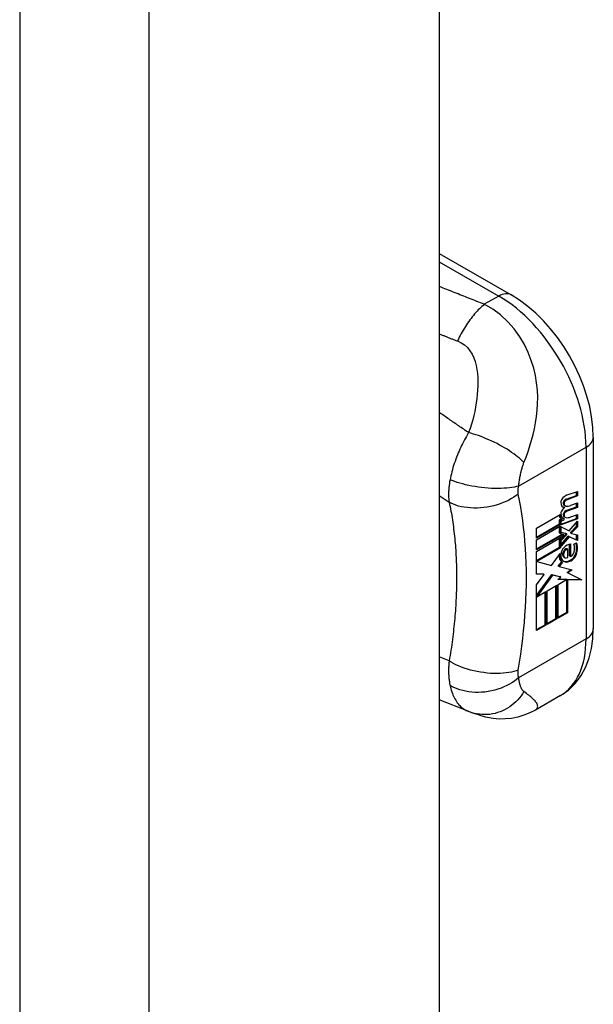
# Model space of a CAD drawing. Header units: inches. Extents: x 2 to 128, y 2 to 83.
# Tile 8 of 17: x 119.256 to 120.171, y 33.664 to 35.234. Entities that reach past the tile are written whole.
import ezdxf

# ---------------------------------------------------------------- set-up
doc = ezdxf.new("R2010")
doc.units = ezdxf.units.IN
doc.header["$LTSCALE"] = 7.686019
doc.header["$MEASUREMENT"] = 0
doc.layers.add('Visible Edges(ANSI)', color=7, linetype='Continuous', lineweight=25)
doc.layers.add('Visible Tangent Edges(ANSI)', color=7, linetype='Continuous', lineweight=25)

msp = doc.modelspace()

# ---------------------------------------------------------------- linework, layer by layer
at = {"layer": 'Visible Edges(ANSI)'}
for p, q in [((119.9254, 54.8128), (119.9254, 30.6861)), ((119.9254, 34.8615), (120.04, 34.7955)), ((120.171, 34.5685), (120.171, 34.2628)), ((120.128, 34.4696), (120.1443, 34.4756)), ((120.1457, 34.4748), (120.1294, 34.4688)), ((120.1295, 34.4764), (120.1457, 34.482)), ((120.1443, 34.4756), (120.1443, 34.4815)), ((120.1457, 34.4748), (120.1443, 34.4756)), ((120.1457, 34.482), (120.1457, 34.4748)), ((120.1258, 34.4562), (120.1243, 34.457)), ((120.1261, 34.4589), (120.1247, 34.4598)), ((120.128, 34.4513), (120.1443, 34.4573)), ((120.1351, 34.4598), (120.1457, 34.4637)), ((120.1443, 34.4573), (120.1443, 34.4632)), ((120.1457, 34.4565), (120.1443, 34.4573)), ((120.1457, 34.4637), (120.1457, 34.4565)), ((120.0805, 34.4234), (120.118, 34.445)), ((120.1261, 34.4406), (120.1247, 34.4415)), ((120.1457, 34.4565), (120.1294, 34.4505)), ((120.1351, 34.4413), (120.1457, 34.4452)), ((120.1443, 34.4389), (120.1443, 34.4447)), ((120.1457, 34.4452), (120.1457, 34.438)), ((120.0805, 34.4088), (120.1172, 34.43)), ((120.1186, 34.4292), (120.0805, 34.4072)), ((120.0805, 34.4049), (120.1186, 34.4269)), ((120.1172, 34.4367), (120.1201, 34.438)), ((120.1172, 34.43), (120.1172, 34.4367)), ((120.1186, 34.4359), (120.1172, 34.4367)), ((120.1186, 34.4292), (120.1172, 34.43)), ((120.1172, 34.4156), (120.1172, 34.4261)), ((120.1215, 34.4372), (120.1186, 34.4359)), ((120.1186, 34.4359), (120.1186, 34.4292)), ((120.1186, 34.4269), (120.1186, 34.4148)), ((120.1213, 34.4373), (120.1199, 34.4382)), ((120.12, 34.4298), (120.1443, 34.4389)), ((120.1457, 34.438), (120.12, 34.4285)), ((120.12, 34.4347), (120.1245, 34.4368)), ((120.12, 34.4285), (120.12, 34.4347)), ((120.1245, 34.4384), (120.1231, 34.4392)), ((120.1245, 34.4368), (120.1245, 34.4384)), ((120.1325, 34.4193), (120.1457, 34.4343)), ((120.1351, 34.4169), (120.1443, 34.4263)), ((120.1457, 34.4255), (120.1365, 34.4161)), ((120.1457, 34.438), (120.1443, 34.4389)), ((120.1443, 34.4263), (120.1443, 34.4327)), ((120.1457, 34.4255), (120.1443, 34.4263)), ((120.1457, 34.4343), (120.1457, 34.4255)), ((120.0805, 34.4072), (120.0805, 34.4234)), ((120.0805, 34.3904), (120.1216, 34.414)), ((120.1235, 34.4135), (120.0805, 34.3887)), ((120.0805, 34.3864), (120.127, 34.4132)), ((120.1186, 34.4148), (120.1172, 34.4156)), ((120.1172, 34.4051), (120.1222, 34.4105)), ((120.1186, 34.4148), (120.1235, 34.4135)), ((120.127, 34.4132), (120.1186, 34.4043)), ((120.12, 34.4254), (120.1325, 34.4193)), ((120.12, 34.4164), (120.12, 34.4254)), ((120.12, 34.4169), (120.1272, 34.415)), ((120.1286, 34.4142), (120.12, 34.4164)), ((120.12, 34.4038), (120.1286, 34.413)), ((120.12, 34.3974), (120.1311, 34.4105)), ((120.1326, 34.4097), (120.12, 34.3949)), ((120.1286, 34.4142), (120.1272, 34.415)), ((120.1286, 34.413), (120.1286, 34.4142)), ((120.1326, 34.4097), (120.1311, 34.4105)), ((120.1311, 34.4105), (120.1443, 34.4047)), ((120.1457, 34.4039), (120.1326, 34.4097)), ((120.1351, 34.4156), (120.1351, 34.4169)), ((120.1365, 34.4161), (120.1351, 34.4169)), ((120.1365, 34.4148), (120.1351, 34.4156)), ((120.1365, 34.4161), (120.1365, 34.4148)), ((120.1365, 34.4148), (120.1457, 34.4127)), ((120.1443, 34.4047), (120.1443, 34.413)), ((120.1457, 34.4127), (120.1457, 34.4039)), ((120.0805, 34.3887), (120.0805, 34.4049)), ((120.1172, 34.3929), (120.1172, 34.4051)), ((120.1186, 34.4043), (120.1172, 34.4051)), ((120.1186, 34.4043), (120.1186, 34.392)), ((120.12, 34.3949), (120.12, 34.4038)), ((120.1331, 34.379), (120.1331, 34.3979)), ((120.1345, 34.3981), (120.1345, 34.3781)), ((120.1402, 34.3978), (120.1444, 34.4002)), ((120.1457, 34.4039), (120.1443, 34.4047)), ((120.0805, 34.3717), (120.1172, 34.3929)), ((120.0805, 34.35), (120.0805, 34.3864)), ((120.1186, 34.392), (120.0811, 34.3704)), ((120.1042, 34.3638), (120.1183, 34.3832)), ((120.1186, 34.392), (120.1172, 34.3929)), ((120.1303, 34.3896), (120.1289, 34.3904)), ((120.1303, 34.3765), (120.1303, 34.3896)), ((120.1345, 34.3781), (120.1331, 34.379)), ((120.0811, 34.3704), (120.0805, 34.3708)), ((120.0811, 34.3704), (120.1042, 34.3638)), ((120.1152, 34.3629), (120.1207, 34.3699)), ((120.1166, 34.3621), (120.1152, 34.3629)), ((120.1221, 34.369), (120.1166, 34.3621)), ((120.1221, 34.369), (120.1207, 34.3699)), ((120.1257, 34.3765), (120.1243, 34.3773)), ((120.0805, 34.3507), (120.0914, 34.3503)), ((120.0928, 34.3495), (120.0805, 34.35)), ((120.0805, 34.3328), (120.0928, 34.3495)), ((120.0805, 34.3162), (120.1047, 34.3493)), ((120.1061, 34.3485), (120.0808, 34.3138)), ((120.0928, 34.3495), (120.0914, 34.3503)), ((120.1061, 34.3485), (120.1047, 34.3493)), ((120.1047, 34.3493), (120.1179, 34.3463)), ((120.1193, 34.3454), (120.1061, 34.3485)), ((120.1166, 34.3621), (120.1374, 34.357)), ((120.1293, 34.3528), (120.1355, 34.3574)), ((120.1307, 34.352), (120.1293, 34.3528)), ((120.1374, 34.357), (120.1307, 34.352)), ((120.1307, 34.352), (120.1525, 34.3407)), ((120.0805, 34.2599), (120.0805, 34.3328)), ((120.0976, 34.3235), (120.1128, 34.3322)), ((120.1113, 34.2793), (120.1113, 34.3314)), ((120.1128, 34.3322), (120.1128, 34.2785)), ((120.1146, 34.3416), (120.1193, 34.3454)), ((120.1284, 34.3413), (120.1146, 34.3416)), ((120.1149, 34.3335), (120.1284, 34.3413)), ((120.1149, 34.2797), (120.1149, 34.3335)), ((120.1155, 34.3424), (120.127, 34.3421)), ((120.1193, 34.3454), (120.1179, 34.3463)), ((120.1284, 34.3413), (120.127, 34.3421)), ((120.1286, 34.2892), (120.1286, 34.3421)), ((120.13, 34.3412), (120.1286, 34.3421)), ((120.1286, 34.3421), (120.1509, 34.3415)), ((120.13, 34.3412), (120.13, 34.2884)), ((120.1525, 34.3407), (120.13, 34.3412)), ((120.0808, 34.3138), (120.0956, 34.3224)), ((120.0942, 34.2694), (120.0942, 34.3216)), ((120.0956, 34.3224), (120.0956, 34.2686)), ((120.0976, 34.2697), (120.0976, 34.3235)), ((120.0808, 34.3138), (120.0805, 34.314)), ((120.1149, 34.2813), (120.1286, 34.2892)), ((120.13, 34.2884), (120.1149, 34.2797)), ((120.13, 34.2884), (120.1286, 34.2892)), ((120.0805, 34.2615), (120.0942, 34.2694)), ((120.0956, 34.2686), (120.0805, 34.2599)), ((120.0956, 34.2686), (120.0942, 34.2694)), ((120.0976, 34.2714), (120.1113, 34.2793)), ((120.1128, 34.2785), (120.0976, 34.2697)), ((120.1128, 34.2785), (120.1113, 34.2793)), ((119.9715, 34.1312), (119.9254, 34.1495)), ((120.1186, 34.1563), (120.0787, 34.1333)), ((119.9739, 34.1303), (119.9715, 34.1312))]:
    msp.add_line(p, q, dxfattribs=at)
at = {"layer": 'Visible Edges(ANSI)', "flags": 128}
for points in [[(120.171, 34.5685), (120.1704, 34.5847), (120.1684, 34.601), (120.1653, 34.6174), (120.1609, 34.6339), (120.1555, 34.6503), (120.149, 34.6665), (120.1416, 34.6825), (120.1332, 34.698), (120.1239, 34.7131), (120.1138, 34.7275), (120.103, 34.7413), (120.0915, 34.7542), (120.0794, 34.7661), (120.0668, 34.7771), (120.0536, 34.7869), (120.04, 34.7955)], [(120.1186, 34.1563), (120.1314, 34.1652), (120.1425, 34.1761), (120.1517, 34.1885), (120.159, 34.202), (120.1645, 34.2164), (120.1682, 34.2314), (120.1704, 34.2469), (120.171, 34.2628)], [(120.0787, 34.1333), (120.0697, 34.1287), (120.0602, 34.1249), (120.0505, 34.122), (120.0407, 34.12), (120.0307, 34.119), (120.0208, 34.1189), (120.0113, 34.1197), (120.0026, 34.1212), (119.999, 34.122), (119.9961, 34.1228), (119.992, 34.124), (119.9863, 34.1259), (119.9806, 34.1278), (119.9739, 34.1303)]]:
    msp.add_lwpolyline(points, dxfattribs=at)
at = {"layer": 'Visible Edges(ANSI)'}
for centre, major_axis, start_param, end_param in [((120.127, 34.4595), (0.0096, 0.0166), 0.591478, 1.10591), ((120.1308, 34.4711), (-0.0082, -0.0142), 5.490247, 6.612005), ((120.1242, 34.4673), (0.00349, 0.00607), 1.10591, 2.348655), ((120.1294, 34.4719), (-0.0082, -0.0142), 0.086325, 0.32882), ((120.1258, 34.4649), (0.002, 0.00347), 1.194468, 2.460773), ((120.1289, 34.467), (-0.00419, -0.00728), 5.602365, 6.283185), ((120.1272, 34.4641), (-0.002, -0.00347), 4.33606, 5.602365), ((120.1303, 34.4662), (-0.00419, -0.00728), 5.602365, 6.501309), ((120.127, 34.4624), (0.00409, 0.00711), 0.608795, 1.194468), ((120.1284, 34.4616), (-0.00409, -0.00711), 3.750388, 4.33606), ((120.1386, 34.4868), (-0.0155, -0.0269), 0.234705, 0.623342), ((120.1279, 34.452), (-0.008, -0.0139), 5.599531, 6.283185), ((120.1293, 34.4512), (-0.008, -0.0139), 5.474827, 6.308913), ((120.1306, 34.4529), (-0.008, -0.0139), 5.486737, 6.497871), ((120.124, 34.4492), (0.00337, 0.00586), 1.080045, 2.345144), ((120.1266, 34.441), (0.0096, 0.0166), 0.846591, 1.080045), ((120.1258, 34.4466), (0.002, 0.00347), 1.194614, 2.459504), ((120.1289, 34.4487), (-0.00419, -0.00728), 5.601097, 6.283185), ((120.1272, 34.4458), (-0.002, -0.00347), 4.336206, 5.601097), ((120.1303, 34.4479), (-0.00419, -0.00728), 5.601097, 6.50115), ((120.127, 34.4441), (0.00409, 0.00711), 0.608932, 1.194614), ((120.1284, 34.4433), (-0.00409, -0.00711), 3.750524, 4.336206), ((120.1389, 34.4684), (-0.0155, -0.0269), 0.217964, 0.608932), ((120.1292, 34.4537), (-0.008, -0.0139), 0.088333, 0.214686), ((120.1292, 34.3809), (0.0094, 0.0163), 0.3673, 1.199629), ((120.1268, 34.3836), (0.0102, 0.0177), 5.053908, 5.889616), ((120.1157, 34.3754), (0.0202, 0.0351), 5.348557, 5.747216), ((120.1171, 34.3746), (-0.0202, -0.0351), 2.206964, 2.656801), ((120.132, 34.3887), (-0.011, -0.0191), 5.44239, 6.249461), ((120.1334, 34.3879), (-0.011, -0.0191), 5.27034, 6.249461), ((120.1334, 34.3879), (-0.0099, -0.0173), 5.328451, 6.266738), ((120.1267, 34.386), (0.00506, 0.00878), 1.199629, 2.268394), ((120.1272, 34.3844), (-0.00364, -0.00633), 4.818058, 5.834093), ((120.1298, 34.387), (-0.00559, -0.00971), 5.834093, 6.283185), ((120.1267, 34.3846), (0.00318, 0.00552), 0.285255, 1.676465), ((120.1287, 34.3836), (-0.00364, -0.00633), 4.818058, 5.834093), ((120.1313, 34.3862), (-0.00559, -0.00971), 5.834093, 6.944434), ((120.1281, 34.3838), (0.00318, 0.00552), 0.285255, 1.676465), ((120.1348, 34.3831), (0.0066, 0.0114), 3.865099, 5.348557), ((120.1358, 34.3839), (0.00319, 0.00555), 3.637533, 5.053908), ((120.1362, 34.3823), (-0.0066, -0.0114), 0.723506, 2.206964), ((120.1354, 34.3944), (-0.0132, -0.023), 0.05511, 0.723506), ((120.1368, 34.3936), (-0.0132, -0.023), 6.266738, 7.006692)]:
    msp.add_ellipse(centre, major_axis=major_axis, ratio=0.578093, start_param=start_param, end_param=end_param, dxfattribs=at)
at = {"layer": 'Visible Tangent Edges(ANSI)'}
for p, q in [((119.2565, 54.5464), (119.2565, 30.4198)), ((119.4629, 30.4198), (119.4629, 54.5464)), ((119.9254, 34.8483), (120.0203, 34.7936)), ((120.0203, 34.7936), (119.9973, 34.7804)), ((120.052, 34.4906), (120.1595, 34.5525)), ((120.1595, 34.5525), (120.1595, 34.2467)), ((119.9254, 34.4753), (119.9412, 34.4647)), ((120.1244, 34.4621), (120.123, 34.4629)), ((120.1261, 34.4664), (120.1247, 34.4672)), ((120.1294, 34.4688), (120.128, 34.4696)), ((120.1244, 34.4438), (120.123, 34.4446)), ((120.1261, 34.4481), (120.1247, 34.4489)), ((120.1294, 34.4505), (120.128, 34.4513)), ((120.1238, 34.3788), (120.1224, 34.3796)), ((120.1246, 34.385), (120.1232, 34.3858)), ((120.1454, 34.3861), (120.144, 34.3869)), ((120.1357, 34.3713), (120.1342, 34.3721)), ((120.1595, 34.2467), (120.052, 34.1848)), ((119.9412, 34.2117), (119.9254, 34.2183))]:
    msp.add_line(p, q, dxfattribs=at)
at = {"layer": 'Visible Tangent Edges(ANSI)', "flags": 128}
for points in [[(119.9973, 34.7804), (119.9943, 34.7816), (119.9914, 34.7827), (119.9884, 34.7839), (119.9854, 34.7851), (119.9824, 34.7863), (119.9794, 34.7875), (119.9764, 34.7886), (119.9734, 34.7898), (119.9704, 34.791), (119.9674, 34.7922), (119.9644, 34.7934), (119.9614, 34.7945), (119.9584, 34.7957), (119.9554, 34.7969), (119.9524, 34.7981), (119.9494, 34.7993), (119.9464, 34.8005), (119.9434, 34.8017), (119.9404, 34.8028), (119.9374, 34.804), (119.9344, 34.8052), (119.9314, 34.8064), (119.9284, 34.8076), (119.9254, 34.8088)], [(119.9973, 34.7804), (119.9954, 34.7787), (119.9934, 34.777), (119.9915, 34.7752), (119.9896, 34.7733), (119.9876, 34.7714), (119.9857, 34.7693), (119.9838, 34.7672), (119.9818, 34.765), (119.9799, 34.7627), (119.978, 34.7604), (119.9762, 34.758), (119.9743, 34.7555), (119.9725, 34.7529), (119.9707, 34.7503), (119.9689, 34.7477), (119.9672, 34.745), (119.9655, 34.7422), (119.9638, 34.7394), (119.9621, 34.7366), (119.9605, 34.7337), (119.959, 34.7308), (119.9574, 34.7278), (119.9559, 34.7248), (119.9545, 34.7219)], [(120.0605, 34.5281), (120.0638, 34.5368), (120.067, 34.5456), (120.0699, 34.5545), (120.0726, 34.5635), (120.075, 34.5727), (120.0772, 34.582), (120.0791, 34.5916), (120.0805, 34.6014), (120.0816, 34.6115), (120.0822, 34.6218), (120.0824, 34.6325), (120.0819, 34.6435), (120.0807, 34.6549), (120.0788, 34.6666), (120.076, 34.6786), (120.0722, 34.6909), (120.0673, 34.7035), (120.0612, 34.7162), (120.0538, 34.7288), (120.0449, 34.7411), (120.0347, 34.7527), (120.0232, 34.7634), (120.0106, 34.7727), (119.9973, 34.7804)], [(119.9254, 34.7333), (119.9266, 34.7328), (119.9278, 34.7323), (119.929, 34.7318), (119.9302, 34.7314), (119.9315, 34.7309), (119.9327, 34.7304), (119.9339, 34.7299), (119.9351, 34.7294), (119.9363, 34.729), (119.9375, 34.7285), (119.9387, 34.728), (119.9399, 34.7275), (119.9411, 34.727), (119.9423, 34.7266), (119.9435, 34.7261), (119.9448, 34.7256), (119.946, 34.7251), (119.9472, 34.7247), (119.9484, 34.7242), (119.9496, 34.7237), (119.9508, 34.7233), (119.9521, 34.7228), (119.9533, 34.7223), (119.9545, 34.7219)], [(119.9545, 34.7219), (119.9603, 34.7191), (119.9656, 34.7156), (119.9703, 34.7113), (119.9743, 34.7064), (119.9777, 34.701), (119.9804, 34.6952), (119.9825, 34.6892), (119.9842, 34.6829), (119.9854, 34.6765), (119.9863, 34.67), (119.9868, 34.6635), (119.987, 34.6569), (119.9869, 34.6502), (119.9866, 34.6435), (119.9861, 34.6368), (119.9854, 34.63), (119.9844, 34.6233), (119.9833, 34.6165), (119.982, 34.6097), (119.9804, 34.6029), (119.9787, 34.5961), (119.9768, 34.5893), (119.9746, 34.5824), (119.9722, 34.5757)], [(119.9722, 34.5757), (119.9702, 34.577), (119.9683, 34.5783), (119.9663, 34.5797), (119.9644, 34.581), (119.9624, 34.5824), (119.9605, 34.5837), (119.9585, 34.5851), (119.9566, 34.5864), (119.9546, 34.5878), (119.9527, 34.5891), (119.9507, 34.5904), (119.9488, 34.5918), (119.9468, 34.5931), (119.9449, 34.5945), (119.9429, 34.5958), (119.941, 34.5972), (119.939, 34.5985), (119.9371, 34.5998), (119.9351, 34.6012), (119.9332, 34.6025), (119.9312, 34.6039), (119.9293, 34.6052), (119.9273, 34.6065), (119.9254, 34.6079)], [(119.9722, 34.5757), (119.9704, 34.5727), (119.9687, 34.5698), (119.9671, 34.5669), (119.9655, 34.564), (119.964, 34.561), (119.9625, 34.5581), (119.9611, 34.5552), (119.9597, 34.5523), (119.9583, 34.5493), (119.9571, 34.5464), (119.9558, 34.5434), (119.9544, 34.5401), (119.9531, 34.5366), (119.9518, 34.5332), (119.9506, 34.5299), (119.9494, 34.5265), (119.9483, 34.5232), (119.9473, 34.5199), (119.9464, 34.5166), (119.9455, 34.5133), (119.9447, 34.5101), (119.9439, 34.5069), (119.9432, 34.5038), (119.9426, 34.5007)], [(120.0605, 34.5281), (120.0583, 34.5303), (120.0558, 34.5325), (120.0532, 34.5348), (120.0504, 34.5372), (120.0474, 34.5395), (120.0442, 34.5419), (120.0408, 34.5443), (120.0372, 34.5467), (120.0335, 34.5491), (120.0297, 34.5514), (120.0257, 34.5537), (120.0216, 34.556), (120.0175, 34.5582), (120.0132, 34.5603), (120.009, 34.5623), (120.0047, 34.5642), (120.0004, 34.5661), (119.9962, 34.5678), (119.992, 34.5694), (119.9878, 34.5709), (119.9838, 34.5723), (119.9798, 34.5735), (119.9759, 34.5747), (119.9722, 34.5757)], [(120.052, 34.4906), (120.0522, 34.4923), (120.0524, 34.494), (120.0527, 34.4957), (120.0529, 34.4975), (120.0532, 34.4992), (120.0535, 34.501), (120.0538, 34.5028), (120.0541, 34.5045), (120.0544, 34.5062), (120.0548, 34.508), (120.0551, 34.5097), (120.0555, 34.5115), (120.0559, 34.5131), (120.0562, 34.5146), (120.0566, 34.516), (120.057, 34.5174), (120.0574, 34.5188), (120.0578, 34.5202), (120.0582, 34.5216), (120.0586, 34.5229), (120.0591, 34.5242), (120.0595, 34.5255), (120.06, 34.5268), (120.0605, 34.5281)], [(119.9426, 34.5007), (119.9423, 34.4989), (119.942, 34.4971), (119.9417, 34.4954), (119.9415, 34.4937), (119.9412, 34.492), (119.941, 34.4904), (119.9409, 34.4887), (119.9407, 34.4871), (119.9406, 34.4855), (119.9405, 34.484), (119.9404, 34.4825), (119.9403, 34.481), (119.9403, 34.4795), (119.9403, 34.4781), (119.9403, 34.4767), (119.9403, 34.4753), (119.9403, 34.4739), (119.9404, 34.4725), (119.9405, 34.4712), (119.9406, 34.4698), (119.9407, 34.4685), (119.9408, 34.4672), (119.941, 34.4659), (119.9412, 34.4647)], [(120.052, 34.4906), (120.0487, 34.4898), (120.0452, 34.489), (120.0414, 34.4883), (120.0373, 34.4878), (120.0331, 34.4873), (120.0286, 34.487), (120.0239, 34.4867), (120.019, 34.4866), (120.014, 34.4866), (120.0088, 34.4868), (120.0036, 34.4871), (119.9983, 34.4875), (119.993, 34.4881), (119.9878, 34.4888), (119.9825, 34.4896), (119.9774, 34.4905), (119.9724, 34.4915), (119.9675, 34.4926), (119.9628, 34.4938), (119.9583, 34.4951), (119.9541, 34.4964), (119.95, 34.4978), (119.9462, 34.4992), (119.9426, 34.5007)], [(120.0515, 34.4778), (120.0514, 34.4782), (120.0514, 34.4787), (120.0513, 34.4792), (120.0513, 34.4797), (120.0512, 34.4801), (120.0512, 34.4806), (120.0512, 34.4811), (120.0511, 34.4816), (120.0511, 34.4821), (120.0511, 34.4826), (120.0511, 34.4831), (120.0512, 34.4837), (120.0512, 34.4842), (120.0512, 34.4847), (120.0512, 34.4853), (120.0513, 34.4858), (120.0513, 34.4864), (120.0514, 34.487), (120.0515, 34.4876), (120.0516, 34.4882), (120.0517, 34.4888), (120.0518, 34.4894), (120.0519, 34.49), (120.052, 34.4906)], [(120.0515, 34.4778), (120.0481, 34.4753), (120.0445, 34.4728), (120.0406, 34.4705), (120.0364, 34.4682), (120.032, 34.4661), (120.0274, 34.4641), (120.0225, 34.4623), (120.0175, 34.4606), (120.0124, 34.4592), (120.0071, 34.4579), (120.0018, 34.4569), (119.9964, 34.4562), (119.991, 34.4557), (119.9857, 34.4554), (119.9804, 34.4554), (119.9752, 34.4556), (119.9702, 34.4561), (119.9654, 34.4567), (119.9607, 34.4576), (119.9563, 34.4587), (119.9521, 34.46), (119.9482, 34.4614), (119.9445, 34.463), (119.9412, 34.4647)], [(120.0515, 34.1971), (120.0535, 34.2098), (120.0554, 34.2224), (120.0571, 34.235), (120.0586, 34.2476), (120.06, 34.26), (120.0611, 34.2724), (120.0621, 34.2847), (120.0629, 34.2969), (120.0636, 34.309), (120.064, 34.3211), (120.0643, 34.333), (120.0644, 34.3448), (120.0643, 34.3566), (120.064, 34.3682), (120.0636, 34.3797), (120.0629, 34.3911), (120.0621, 34.4024), (120.0611, 34.4135), (120.06, 34.4246), (120.0586, 34.4355), (120.0571, 34.4462), (120.0554, 34.4569), (120.0535, 34.4673), (120.0515, 34.4778)], [(119.9412, 34.4647), (119.942, 34.4612), (119.9427, 34.4577), (119.9434, 34.4542), (119.9441, 34.4507), (119.9447, 34.4471), (119.9453, 34.4436), (119.9459, 34.44), (119.9464, 34.4364), (119.947, 34.4328), (119.9475, 34.4292), (119.948, 34.4256), (119.9484, 34.4219), (119.9489, 34.4182), (119.9493, 34.4145), (119.9497, 34.4108), (119.9501, 34.4071), (119.9504, 34.4033), (119.9508, 34.3995), (119.9511, 34.3958), (119.9514, 34.392), (119.9516, 34.3881), (119.9519, 34.3843), (119.9521, 34.3805), (119.9523, 34.3766)], [(119.9523, 34.3766), (119.9524, 34.374), (119.9525, 34.3714), (119.9526, 34.3687), (119.9527, 34.3661), (119.9528, 34.3635), (119.9528, 34.3608), (119.9529, 34.3582), (119.9529, 34.3555), (119.953, 34.3529), (119.953, 34.3502), (119.953, 34.3475), (119.953, 34.3448), (119.953, 34.3422), (119.953, 34.3395), (119.953, 34.3368), (119.9529, 34.3341), (119.9529, 34.3314), (119.9528, 34.3286), (119.9528, 34.3259), (119.9527, 34.3232), (119.9526, 34.3205), (119.9525, 34.3177), (119.9524, 34.315), (119.9523, 34.3122)], [(119.9523, 34.3122), (119.9521, 34.3082), (119.9519, 34.3041), (119.9516, 34.2999), (119.9514, 34.2958), (119.9511, 34.2917), (119.9508, 34.2876), (119.9504, 34.2834), (119.9501, 34.2792), (119.9497, 34.2751), (119.9493, 34.2709), (119.9489, 34.2667), (119.9484, 34.2625), (119.948, 34.2583), (119.9475, 34.2541), (119.947, 34.2499), (119.9464, 34.2456), (119.9459, 34.2414), (119.9453, 34.2372), (119.9447, 34.2329), (119.9441, 34.2287), (119.9434, 34.2244), (119.9427, 34.2201), (119.942, 34.2159), (119.9412, 34.2117)], [(119.9412, 34.2117), (119.941, 34.21), (119.9408, 34.2083), (119.9407, 34.2066), (119.9406, 34.205), (119.9405, 34.2033), (119.9404, 34.2017), (119.9403, 34.2), (119.9403, 34.1984), (119.9403, 34.1967), (119.9403, 34.1951), (119.9403, 34.1935), (119.9403, 34.1919), (119.9404, 34.1903), (119.9405, 34.1887), (119.9406, 34.1871), (119.9407, 34.1855), (119.9409, 34.1838), (119.941, 34.1821), (119.9412, 34.1805), (119.9415, 34.1789), (119.9417, 34.1773), (119.942, 34.1757), (119.9423, 34.1741), (119.9426, 34.1725)], [(120.0515, 34.1971), (120.0481, 34.1959), (120.0445, 34.1949), (120.0406, 34.1939), (120.0364, 34.1931), (120.032, 34.1925), (120.0274, 34.192), (120.0225, 34.1917), (120.0175, 34.1915), (120.0124, 34.1916), (120.0071, 34.1918), (120.0018, 34.1923), (119.9964, 34.1929), (119.991, 34.1937), (119.9857, 34.1947), (119.9804, 34.1958), (119.9752, 34.1971), (119.9702, 34.1986), (119.9654, 34.2002), (119.9607, 34.2019), (119.9563, 34.2037), (119.9521, 34.2056), (119.9482, 34.2076), (119.9445, 34.2096), (119.9412, 34.2117)], [(120.052, 34.1848), (120.0519, 34.1853), (120.0518, 34.1858), (120.0517, 34.1863), (120.0516, 34.1867), (120.0515, 34.1872), (120.0514, 34.1878), (120.0513, 34.1883), (120.0513, 34.1888), (120.0512, 34.1893), (120.0512, 34.1898), (120.0512, 34.1903), (120.0512, 34.1908), (120.0511, 34.1913), (120.0511, 34.1918), (120.0511, 34.1923), (120.0511, 34.1928), (120.0512, 34.1933), (120.0512, 34.1939), (120.0512, 34.1944), (120.0513, 34.1949), (120.0513, 34.1955), (120.0514, 34.196), (120.0514, 34.1965), (120.0515, 34.1971)], [(120.052, 34.1848), (120.0487, 34.1821), (120.0452, 34.1794), (120.0414, 34.1769), (120.0373, 34.1745), (120.0331, 34.1722), (120.0286, 34.1701), (120.0239, 34.1682), (120.019, 34.1665), (120.014, 34.165), (120.0088, 34.1637), (120.0036, 34.1627), (119.9983, 34.162), (119.993, 34.1615), (119.9878, 34.1614), (119.9825, 34.1614), (119.9774, 34.1618), (119.9724, 34.1624), (119.9675, 34.1632), (119.9628, 34.1643), (119.9583, 34.1656), (119.9541, 34.167), (119.95, 34.1687), (119.9462, 34.1705), (119.9426, 34.1725)], [(120.0605, 34.1627), (120.06, 34.1631), (120.0595, 34.1635), (120.0591, 34.1639), (120.0586, 34.1645), (120.0582, 34.165), (120.0578, 34.1656), (120.0574, 34.1662), (120.057, 34.1668), (120.0566, 34.1675), (120.0562, 34.1683), (120.0559, 34.169), (120.0555, 34.17), (120.0551, 34.171), (120.0548, 34.172), (120.0544, 34.1731), (120.0541, 34.1743), (120.0538, 34.1754), (120.0535, 34.1767), (120.0532, 34.1779), (120.0529, 34.1792), (120.0527, 34.1806), (120.0524, 34.182), (120.0522, 34.1834), (120.052, 34.1848)], [(119.9426, 34.1725), (119.9432, 34.1698), (119.9439, 34.1672), (119.9446, 34.1647), (119.9454, 34.1622), (119.9463, 34.1598), (119.9472, 34.1574), (119.9482, 34.1552), (119.9493, 34.153), (119.9504, 34.1509), (119.9516, 34.1489), (119.9528, 34.1469), (119.9542, 34.145), (119.9555, 34.1433), (119.9568, 34.1418), (119.958, 34.1404), (119.9593, 34.1391), (119.9607, 34.1378), (119.9621, 34.1367), (119.9635, 34.1356), (119.965, 34.1346), (119.9666, 34.1336), (119.9682, 34.1327), (119.9698, 34.1319), (119.9715, 34.1312)], [(120.0605, 34.1627), (120.0583, 34.1592), (120.0559, 34.1559), (120.0534, 34.1526), (120.0506, 34.1495), (120.0477, 34.1464), (120.0445, 34.1436), (120.0412, 34.1409), (120.0378, 34.1384), (120.0341, 34.136), (120.0304, 34.1339), (120.0265, 34.1321), (120.0225, 34.1304), (120.0185, 34.1291), (120.0144, 34.1279), (120.0102, 34.127), (120.006, 34.1264), (120.0018, 34.1261), (119.9976, 34.126), (119.9935, 34.1261), (119.9894, 34.1265), (119.9854, 34.1272), (119.9814, 34.128), (119.9776, 34.129), (119.9739, 34.1303)], [(120.0787, 34.1333), (120.0799, 34.1342), (120.0809, 34.1351), (120.0816, 34.1361), (120.0821, 34.1371), (120.0823, 34.1382), (120.0824, 34.1393), (120.0822, 34.1405), (120.0819, 34.1417), (120.0814, 34.1428), (120.0808, 34.144), (120.08, 34.1453), (120.0791, 34.1465), (120.0781, 34.1477), (120.0769, 34.149), (120.0757, 34.1503), (120.0743, 34.1515), (120.0729, 34.1528), (120.0713, 34.1542), (120.0697, 34.1555), (120.068, 34.1569), (120.0662, 34.1583), (120.0644, 34.1597), (120.0624, 34.1612), (120.0605, 34.1627)]]:
    msp.add_lwpolyline(points, dxfattribs=at)
at = {"layer": 'Visible Tangent Edges(ANSI)'}
for centre, major_axis, ratio, start_param, end_param in [((120.0203, 34.7614), (0.0196, 0.0341), 0.578093, 0, 0.783464), ((120.0203, 34.6327), (0.0982, -0.1706), 0.578093, 0.787332, 2.358128), ((120.1317, 34.5685), (0.0394, 0), 0.575862, 5.497787, 6.283185), ((120.1317, 34.2628), (0.0394, 0), 0.575862, 5.497787, 6.283185), ((120.0203, 34.3269), (0.0982, -0.1706), 0.578093, 0, 0.787332)]:
    msp.add_ellipse(centre, major_axis=major_axis, ratio=ratio, start_param=start_param, end_param=end_param, dxfattribs=at)

doc.saveas('drawing.dxf')
